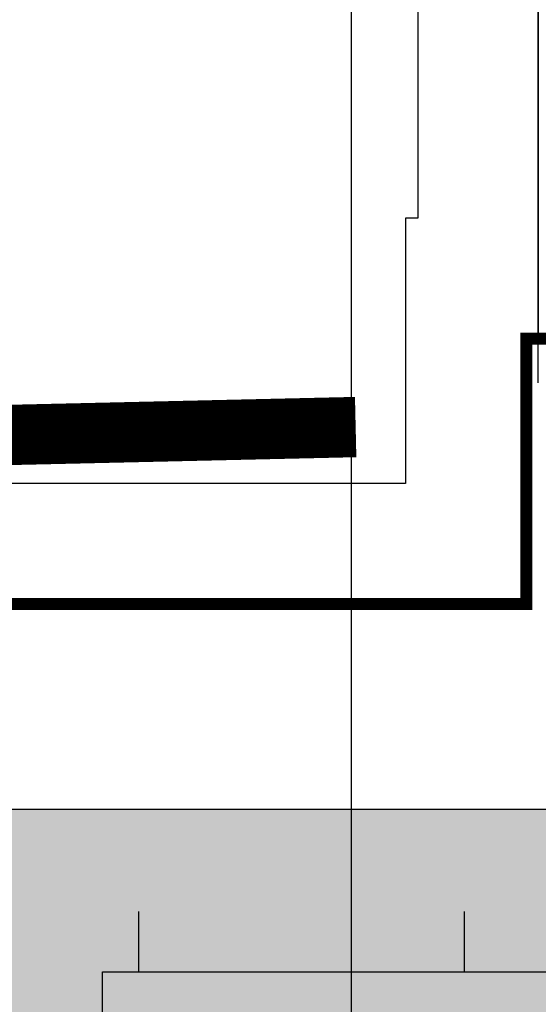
# Model space of a CAD drawing. Header units: millimetres. Extents: x -312551 to 250764, y -35891 to 59426.
# Tile 47 of 256: x -240026 to -239596, y 9133 to 9949. Entities that reach past the tile are written whole.
import ezdxf

# ---------------------------------------------------------------- set-up
doc = ezdxf.new("R2010")
doc.units = ezdxf.units.MM
doc.header["$LTSCALE"] = 2.5

msp = doc.modelspace()

# ---------------------------------------------------------------- hatches: boundary and pattern name
h = msp.add_hatch()
h.set_pattern_fill('AR-CONC', color=8, scale=20, style=0)
h.set_pattern_definition([(50, (-2467130.05, -4242329.36), (143.4520365, -12.550427), [15, -165]), (355, (-2467130.05, -4242329.36), (-27.7502667, 150.4384267), [12, -132]), (100.4514, (-2467118.09, -4242330.4), (115.7018763, 137.8879084), [12.748038, -140.2284224]), (46.1842, (-2467130.05, -4242289.36), (213.44821, -33.103803), [22.5, -247.5]), (96.6356, (-2467112.26, -4242292.12), (186.932541, 194.823574), [19.122058, -210.3426]), (351.1842, (-2467130.05, -4242289.36), (186.932389, 194.82372), [18, -198]), (21, (-2467110.05, -4242299.36), (119.3814104, -80.523778), [15, -165]), (326, (-2467110.05, -4242299.36), (48.6630664, 145.030009), [12, -132]), (71.4514, (-2467100.1, -4242306.07), (168.0445257, 64.5060993), [12.748038, -140.2284224]), (37.5, (-2467130.047, -4242329.356), (2.43197106, 66.57877077), [0, -130.4, 0, -134, 0, -132.5]), (7.5, (-2467130.05, -4242329.356), (52.6139075, 78.8823424), [0, -76.4, 0, -127.4, 0, -50.5]), (327.5, (-2467174.65, -4242329.356), (106.76448723, -4.51097435), [0, -50, 0, -156, 0, -207]), (317.5, (-2467194.65, -4242329.36), (116.6372339, 20.0209965), [0, -65, 0, -103.6, 0, -147])])
h.paths.add_polyline_path([(-236150.51, 9294.47), (-237950.51, 9294.47), (-237950.51, 9079.47), (-236150.51, 9079.47)])
h.paths.add_polyline_path([(-237950.51, 9294.47), (-239750.51, 9294.47), (-239750.51, 9079.47), (-237950.51, 9079.47)])
h.paths.add_polyline_path([(-239750.51, 9294.47), (-240625.51, 9294.47), (-240625.51, 9079.47), (-239750.51, 9079.47)])
h.paths.add_polyline_path([(-240625.51, 9294.47), (-241860.51, 9294.47), (-241860.51, 9079.47), (-240625.51, 9079.47)])
h.paths.add_polyline_path([(-240625.51, 6079.47), (-241860.51, 6079.47), (-241860.51, 5864.47), (-240625.51, 5864.47)])
h.paths.add_polyline_path([(-239750.51, 6079.47), (-240625.51, 6079.47), (-240625.51, 5864.47), (-239750.51, 5864.47)])
h.paths.add_polyline_path([(-237950.51, 6079.47), (-239750.51, 6079.47), (-239750.51, 5864.47), (-237950.51, 5864.47)])
h.paths.add_polyline_path([(-236150.51, 6079.47), (-237950.51, 6079.47), (-237950.51, 5864.47), (-236150.51, 5864.47)])

# ---------------------------------------------------------------- linework, layer by layer
at = {"color": 8}
for p, q in [((-239750.51, -27784.04), (-239750.51, 58409.28)), ((-239595.51, 9647.97), (-239595.51, 28038.47))]:
    msp.add_line(p, q, dxfattribs=at)
at = {"color": 8, "linetype": 'Continuous', "ltscale": 5}
for p, q in [((-239926.76, 9159.47), (-239926.76, 9209.47)), ((-239926.76, 9159.47), (-239926.76, 9209.47)), ((-239926.76, 9159.47), (-239926.76, 9209.47)), ((-239926.76, 9159.47), (-239926.76, 9209.47)), ((-239926.76, 9159.47), (-239926.76, 9209.47)), ((-239656.76, 9159.47), (-239656.76, 9209.47)), ((-239656.76, 9159.47), (-239656.76, 9209.47)), ((-239956.76, 9159.47), (-236926.76, 9159.47)), ((-239956.76, 9109.47), (-239956.76, 9159.47)), ((-239956.76, 9159.47), (-236926.76, 9159.47)), ((-239956.76, 9109.47), (-239956.76, 9159.47))]:
    msp.add_line(p, q, dxfattribs=at)
at = {"color": 8}
for points in [[(-239595.51, 12494.47), (-239595.51, 9684.47), (-239605.51, 9684.47), (-239605.51, 9464.47), (-241695.51, 9464.47), (-241695.51, 9294.47), (-246245.51, 9294.47), (-246245.51, 9424.47), (-246825.51, 9424.47), (-246825.51, 12376.97)], [(-239695.51, 12394.47), (-239695.51, 9784.47), (-239705.51, 9784.47), (-239705.51, 9564.47), (-241795.51, 9564.47), (-241795.51, 9394.47), (-246145.51, 9394.47), (-246145.51, 9524.47), (-246725.51, 9524.47), (-246725.51, 12276.97)], [(-241860.51, 9079.47), (-241860.51, 9294.47), (-235250.51, 9294.47)]]:
    msp.add_lwpolyline(points, dxfattribs=at)
for points, const_width in [([(-239595.51, 5994.47), (-239595.51, 5824.47), (-241765.51, 5824.47), (-241765.51, 5994.47), (-246245.51, 5994.47), (-246245.51, 9294.47), (-241695.51, 9294.47), (-241695.51, 9464.47), (-239605.51, 9464.47), (-239605.51, 9684.47), (-239165.51, 9684.47)], 10), ([(-242610.51, 9394.47), (-241795.51, 9394.47), (-241795.51, 9564.47), (-239746.95, 9611.21)], 50)]:
    msp.add_lwpolyline(points, dxfattribs=dict(at, const_width=const_width))

doc.saveas('drawing.dxf')
